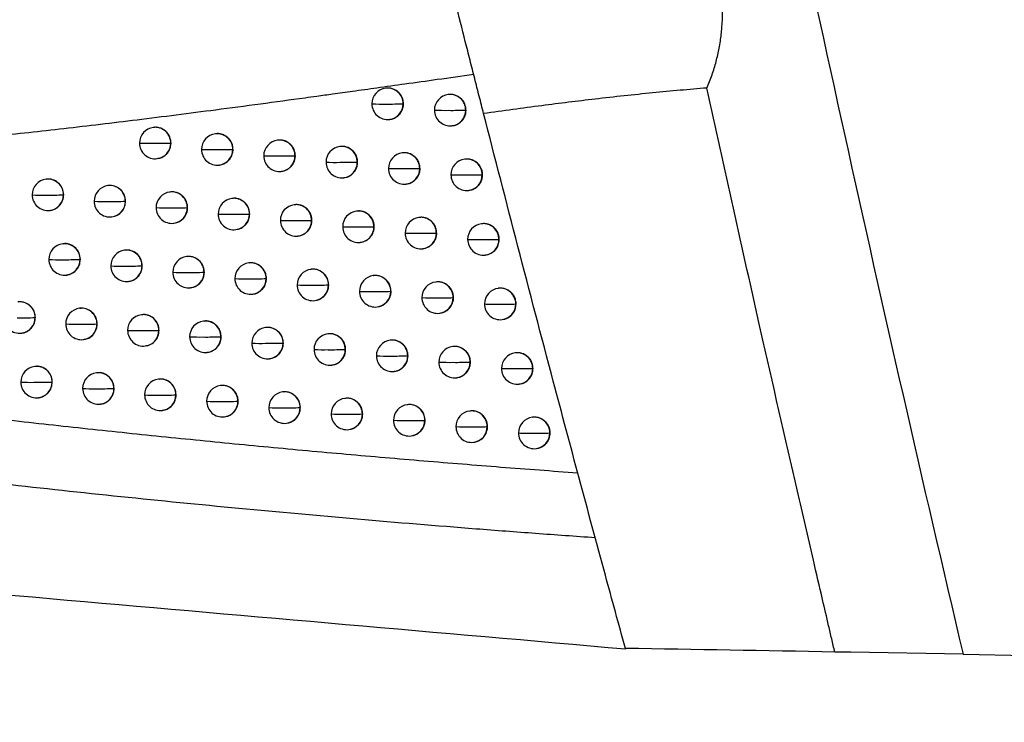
# Model space of a CAD drawing. Header units: millimetres. Extents: x 25 to 1229, y -261 to 1180.
# Tile 152 of 224: x 666 to 697, y 286 to 308. Entities that reach past the tile are written whole.
import ezdxf

# ---------------------------------------------------------------- set-up
doc = ezdxf.new("R2010")
doc.units = ezdxf.units.MM

msp = doc.modelspace()

# ---------------------------------------------------------------- linework, layer by layer
at = {"color": 7, "linetype": 'Continuous', "lineweight": 25}
for p, q in [((677.757, 305.697), (677.75, 305.696)), ((679.744, 305.496), (679.737, 305.495)), ((678.316, 305.201), (678.304, 305.2)), ((680.303, 305), (680.291, 304.998)), ((677.869, 304.703), (677.876, 304.704)), ((670.37, 304.451), (670.362, 304.451)), ((672.342, 304.249), (672.335, 304.248)), ((679.856, 304.502), (679.863, 304.503)), ((670.924, 303.955), (670.916, 303.954)), ((670.916, 303.954), (670.916, 303.954)), ((674.319, 304.046), (674.312, 304.045)), ((672.898, 303.752), (672.889, 303.751)), ((672.889, 303.751), (672.889, 303.751)), ((676.299, 303.844), (676.292, 303.844)), ((678.283, 303.643), (678.275, 303.642)), ((670.481, 303.458), (670.488, 303.459)), ((674.876, 303.55), (674.866, 303.549)), ((676.857, 303.348), (676.846, 303.347)), ((680.27, 303.442), (680.263, 303.441)), ((672.454, 303.255), (672.461, 303.256)), ((674.431, 303.053), (674.438, 303.053)), ((678.841, 303.147), (678.829, 303.146)), ((666.96, 302.805), (666.953, 302.804)), ((676.411, 302.851), (676.418, 302.852)), ((678.394, 302.649), (678.402, 302.65)), ((680.83, 302.946), (680.817, 302.945)), ((668.927, 302.602), (668.919, 302.601)), ((670.897, 302.398), (670.889, 302.398)), ((680.382, 302.448), (680.389, 302.449)), ((667.513, 302.309), (667.507, 302.308)), ((667.507, 302.308), (667.507, 302.308)), ((669.481, 302.105), (669.473, 302.104)), ((672.87, 302.196), (672.863, 302.195)), ((667.072, 301.811), (667.079, 301.812)), ((671.452, 301.902), (671.443, 301.901)), ((671.443, 301.901), (671.443, 301.901)), ((673.426, 301.7), (673.417, 301.698)), ((673.417, 301.698), (673.417, 301.698)), ((674.848, 301.994), (674.84, 301.993)), ((676.828, 301.792), (676.821, 301.791)), ((669.038, 301.608), (669.046, 301.609)), ((671.008, 301.405), (671.016, 301.406)), ((675.404, 301.497), (675.394, 301.496)), ((678.813, 301.59), (678.805, 301.589)), ((680.801, 301.389), (680.793, 301.388)), ((672.982, 301.202), (672.989, 301.203)), ((677.386, 301.296), (677.375, 301.294)), ((679.371, 301.094), (679.359, 301.093)), ((674.959, 301), (674.967, 301.001)), ((676.94, 300.798), (676.947, 300.799)), ((681.36, 300.894), (681.347, 300.892)), ((667.49, 300.753), (667.483, 300.752)), ((669.458, 300.55), (669.45, 300.549)), ((678.924, 300.597), (678.932, 300.597)), ((668.037, 300.256), (668.037, 300.256)), ((668.044, 300.256), (668.037, 300.256)), ((671.429, 300.347), (671.421, 300.346)), ((673.403, 300.144), (673.395, 300.143)), ((680.912, 300.396), (680.92, 300.396)), ((670.012, 300.053), (670.004, 300.052)), ((670.004, 300.052), (670.004, 300.052)), ((671.984, 299.85), (671.975, 299.849)), ((671.975, 299.849), (671.975, 299.849)), ((675.381, 299.942), (675.373, 299.941)), ((667.602, 299.759), (667.609, 299.76)), ((669.569, 299.556), (669.577, 299.557)), ((673.959, 299.648), (673.95, 299.647)), ((673.95, 299.647), (673.95, 299.646)), ((677.362, 299.74), (677.355, 299.739)), ((679.347, 299.539), (679.34, 299.538)), ((671.54, 299.353), (671.547, 299.354)), ((675.938, 299.446), (675.927, 299.444)), ((677.92, 299.244), (677.909, 299.243)), ((681.335, 299.338), (681.328, 299.337)), ((673.514, 299.15), (673.522, 299.151)), ((675.492, 298.948), (675.5, 298.949)), ((679.906, 299.043), (679.894, 299.041)), ((668.025, 298.702), (668.017, 298.701)), ((677.474, 298.746), (677.481, 298.747)), ((681.895, 298.842), (681.882, 298.84)), ((666.607, 298.409), (666.607, 298.408)), ((666.613, 298.409), (666.607, 298.408)), ((669.993, 298.499), (669.985, 298.498)), ((671.965, 298.296), (671.957, 298.295)), ((679.459, 298.545), (679.466, 298.546)), ((681.447, 298.344), (681.454, 298.345)), ((668.571, 298.205), (668.571, 298.205)), ((668.578, 298.205), (668.571, 298.205)), ((670.547, 298.002), (670.54, 298.001)), ((670.54, 298.001), (670.54, 298.001)), ((673.94, 298.093), (673.932, 298.092)), ((666.172, 297.912), (666.179, 297.913)), ((668.136, 297.708), (668.143, 297.709)), ((672.52, 297.799), (672.511, 297.798)), ((672.511, 297.798), (672.511, 297.798)), ((675.918, 297.891), (675.911, 297.89)), ((677.9, 297.689), (677.893, 297.689)), ((670.104, 297.505), (670.112, 297.506)), ((674.496, 297.597), (674.486, 297.596)), ((674.486, 297.596), (674.486, 297.596)), ((676.475, 297.395), (676.465, 297.394)), ((679.886, 297.488), (679.878, 297.487)), ((672.076, 297.302), (672.083, 297.303)), ((674.051, 297.099), (674.059, 297.1)), ((678.458, 297.193), (678.447, 297.192)), ((681.874, 297.287), (681.867, 297.286)), ((666.598, 296.856), (666.591, 296.855)), ((676.03, 296.897), (676.037, 296.898)), ((678.012, 296.696), (678.019, 296.697)), ((680.445, 296.992), (680.432, 296.991)), ((682.434, 296.792), (682.421, 296.79)), ((668.564, 296.652), (668.556, 296.651)), ((670.533, 296.449), (670.525, 296.448)), ((679.997, 296.494), (680.005, 296.495)), ((667.145, 296.359), (667.145, 296.358)), ((667.151, 296.359), (667.145, 296.358)), ((669.117, 296.156), (669.11, 296.155)), ((669.11, 296.155), (669.11, 296.155)), ((672.505, 296.246), (672.498, 296.245)), ((681.986, 296.294), (681.993, 296.294)), ((666.71, 295.862), (666.717, 295.863)), ((671.087, 295.953), (671.079, 295.952)), ((671.079, 295.952), (671.079, 295.951)), ((674.481, 296.044), (674.473, 296.043)), ((676.46, 295.842), (676.453, 295.841)), ((668.675, 295.658), (668.682, 295.659)), ((670.644, 295.455), (670.651, 295.456)), ((673.061, 295.75), (673.052, 295.749)), ((673.052, 295.749), (673.052, 295.749)), ((675.037, 295.547), (675.028, 295.546)), ((678.443, 295.64), (678.435, 295.639)), ((680.429, 295.439), (680.421, 295.438)), ((672.617, 295.252), (672.624, 295.253)), ((677.017, 295.346), (677.007, 295.344)), ((679.001, 295.144), (678.989, 295.143)), ((682.418, 295.238), (682.411, 295.237)), ((674.592, 295.05), (674.6, 295.051)), ((676.572, 294.848), (676.579, 294.849)), ((680.988, 294.943), (680.975, 294.941)), ((678.554, 294.646), (678.562, 294.647)), ((682.978, 294.742), (682.965, 294.741)), ((680.54, 294.445), (680.548, 294.446)), ((682.53, 294.244), (682.537, 294.245)), ((692.532, 287.771), (692.023, 287.78)), ((696.101, 287.709), (692.532, 287.771)), ((696.101, 287.709), (820.021, 285.546))]:
    msp.add_line(p, q, dxfattribs=at)
at = {"color": 7, "linetype": 'Continuous', "lineweight": 25, "flags": 128}
for points in [[(674.866, 303.549), (674.866, 303.549), (674.866, 303.549), (674.866, 303.549), (674.866, 303.549), (674.866, 303.549), (674.866, 303.549), (674.866, 303.549), (674.866, 303.549)], [(676.846, 303.347), (676.846, 303.347), (676.846, 303.347), (676.846, 303.347), (676.846, 303.347), (676.846, 303.347), (676.846, 303.347), (676.846, 303.347), (676.846, 303.347)], [(675.394, 301.496), (675.394, 301.496), (675.394, 301.496), (675.394, 301.496), (675.394, 301.496), (675.394, 301.496), (675.394, 301.496), (675.394, 301.496), (675.394, 301.496)], [(675.927, 299.444), (675.927, 299.444), (675.927, 299.444), (675.927, 299.444), (675.927, 299.444), (675.927, 299.444), (675.927, 299.444), (675.927, 299.444), (675.927, 299.444)], [(676.465, 297.394), (676.465, 297.394), (676.465, 297.394), (676.465, 297.394), (676.465, 297.394), (676.465, 297.394), (676.465, 297.394), (676.465, 297.394), (676.465, 297.394)], [(675.028, 295.546), (675.028, 295.546), (675.028, 295.546), (675.028, 295.546), (675.028, 295.546), (675.028, 295.546), (675.028, 295.546), (675.028, 295.546), (675.028, 295.546)], [(677.007, 295.344), (677.007, 295.344), (677.007, 295.344), (677.007, 295.344), (677.007, 295.344), (677.007, 295.344), (677.007, 295.344), (677.007, 295.344), (677.007, 295.344)], [(685.373, 287.869), (685.369, 287.884), (685.366, 287.896)]]:
    msp.add_lwpolyline(points, dxfattribs=at)
at = {"color": 7, "linetype": 'Continuous', "lineweight": 25}
for centre, radius, start, end in [((677.809, 305.2), 0.5, 96.8344, 180.0571), ((677.806, 305.201), 0.498, 359.7837, 96.4941), ((679.796, 304.998), 0.5, 96.8344, 180.0429), ((679.793, 305), 0.498, 359.7837, 96.4941), ((677.809, 305.2), 0.5, 180.0571, 276.8344), ((677.635, 314.19), 8.997, 267.9228, 270.8187), ((677.87, 322.306), 17.112, 269.6457, 271.4536), ((677.808, 305.196), 0.496, 277.0812, 0.4243), ((677.799, 305.198), 0.505, 0.1133, 0.1487), ((679.796, 304.998), 0.5, 180.0429, 276.8344), ((679.627, 315.502), 10.509, 268.1948, 270.7077), ((679.862, 324.351), 19.358, 269.6886, 271.2684), ((679.794, 304.994), 0.496, 277.0812, 0.422), ((679.785, 304.997), 0.505, 0.1111, 0.1487), ((670.422, 303.954), 0.5, 96.8344, 180.1165), ((670.418, 303.956), 0.498, 359.7837, 96.4942), ((672.395, 303.751), 0.5, 96.8344, 180.101), ((672.391, 303.753), 0.498, 359.7837, 96.4942), ((670.422, 303.954), 0.5, 180.1165, 276.8344), ((670.229, 310.183), 6.237, 267.1745, 271.1356), ((670.461, 317.359), 13.412, 269.539, 271.9465), ((670.42, 303.95), 0.496, 277.0814, 0.4519), ((674.371, 303.549), 0.5, 96.8344, 180.0854), ((674.368, 303.551), 0.498, 359.7837, 96.4942), ((672.395, 303.751), 0.5, 180.101, 276.8344), ((672.207, 310.424), 6.68, 267.3207, 271.0714), ((672.439, 317.655), 13.911, 269.5576, 271.8535), ((672.393, 303.747), 0.496, 277.0814, 0.4424), ((676.351, 303.347), 0.5, 96.8344, 180.0699), ((676.348, 303.349), 0.498, 359.7837, 96.4941), ((678.335, 303.146), 0.5, 96.8344, 180.0551), ((678.332, 303.148), 0.498, 359.7837, 96.4941), ((674.371, 303.549), 0.5, 180.0854, 276.8344), ((674.188, 310.81), 7.268, 267.4993, 270.995), ((674.421, 318.201), 14.659, 269.5822, 271.7371), ((674.369, 303.545), 0.496, 277.0813, 0.4343), ((676.351, 303.347), 0.5, 180.0699, 276.8344), ((676.173, 311.398), 8.058, 267.71, 270.9065), ((676.407, 319.083), 15.742, 269.613, 271.5972), ((676.35, 303.343), 0.496, 277.0812, 0.4279), ((680.322, 302.945), 0.5, 96.8344, 180.0413), ((680.319, 302.947), 0.498, 359.7837, 96.4941), ((678.335, 303.146), 0.5, 180.0551, 276.8344), ((678.162, 312.288), 9.148, 267.9524, 270.8063), ((678.396, 320.454), 17.314, 269.6501, 271.4338), ((678.333, 303.142), 0.496, 277.0812, 0.4236), ((678.324, 303.144), 0.505, 0.1126, 0.1487), ((667.012, 302.308), 0.5, 96.8344, 180.1429), ((667.009, 302.31), 0.498, 359.7948, 96.4943), ((680.322, 302.945), 0.5, 180.0413, 276.8344), ((680.154, 313.658), 10.719, 268.2264, 270.6948), ((680.389, 322.595), 19.656, 269.6936, 271.2469), ((680.321, 302.941), 0.496, 277.0812, 0.4217), ((680.311, 302.943), 0.505, 0.1108, 0.1487), ((668.979, 302.104), 0.5, 96.8344, 180.1288), ((668.976, 302.106), 0.498, 359.7839, 96.4942), ((670.949, 301.901), 0.5, 96.8344, 180.1138), ((670.946, 301.903), 0.498, 359.7837, 96.4942), ((667.012, 302.308), 0.5, 180.1429, 276.8344), ((666.811, 307.986), 5.687, 266.9865, 271.2217), ((667.041, 315.248), 12.948, 269.5189, 272.0606), ((667.011, 302.304), 0.496, 277.0815, 0.4597), ((668.979, 302.104), 0.5, 180.1288, 276.8344), ((668.782, 308.042), 5.947, 267.0725, 271.1811), ((669.013, 315.209), 13.113, 269.5268, 272.0102), ((668.977, 302.1), 0.496, 277.0815, 0.46), ((672.923, 301.698), 0.5, 96.8344, 180.0984), ((672.919, 301.7), 0.498, 359.7837, 96.4942), ((670.949, 301.901), 0.5, 180.1138, 276.8344), ((670.757, 308.187), 6.294, 267.191, 271.1278), ((670.989, 315.337), 13.444, 269.5405, 271.9369), ((670.947, 301.897), 0.496, 277.0814, 0.4498), ((672.923, 301.698), 0.5, 180.0984, 276.8344), ((672.736, 308.443), 6.753, 267.3415, 271.062), ((672.968, 315.665), 13.974, 269.56, 271.8406), ((672.921, 301.694), 0.496, 277.0813, 0.4406), ((674.9, 301.496), 0.5, 96.8344, 180.0829), ((674.897, 301.498), 0.498, 359.7837, 96.4942), ((676.881, 301.294), 0.5, 96.8344, 180.0677), ((676.877, 301.296), 0.498, 359.7837, 96.4941), ((674.9, 301.496), 0.5, 180.0829, 276.8344), ((674.718, 308.849), 7.361, 267.5238, 270.9843), ((674.951, 316.248), 14.759, 269.5855, 271.7213), ((674.898, 301.492), 0.496, 277.0813, 0.4328), ((678.865, 301.093), 0.5, 96.8344, 180.0532), ((678.862, 301.095), 0.498, 359.7837, 96.4941), ((680.853, 300.892), 0.5, 96.8344, 180.0396), ((680.849, 300.894), 0.498, 359.7837, 96.4941), ((676.881, 301.294), 0.5, 180.0677, 276.8344), ((676.703, 309.464), 8.177, 267.7376, 270.8948), ((676.937, 317.178), 15.89, 269.617, 271.579), ((676.879, 301.29), 0.496, 277.0812, 0.4268), ((676.87, 301.293), 0.505, 0.1159, 0.1487), ((678.865, 301.093), 0.5, 180.0532, 276.8344), ((678.692, 310.393), 9.306, 267.9825, 270.7938), ((678.927, 318.614), 17.527, 269.6547, 271.4136), ((678.863, 301.089), 0.496, 277.0812, 0.4229), ((678.854, 301.092), 0.505, 0.112, 0.1487), ((680.853, 300.892), 0.5, 180.0396, 276.8344), ((680.685, 311.825), 10.938, 268.2583, 270.6818), ((680.92, 320.856), 19.969, 269.6987, 271.2251), ((680.851, 300.888), 0.496, 277.0812, 0.4215), ((680.842, 300.891), 0.505, 0.1106, 0.1487), ((667.542, 300.256), 0.5, 96.8344, 180.1401), ((667.539, 300.257), 0.498, 359.7921, 96.4943), ((669.51, 300.052), 0.5, 96.8344, 180.1259), ((669.506, 300.054), 0.498, 359.7837, 96.4942), ((667.542, 300.256), 0.5, 180.1401, 276.8344), ((667.342, 305.969), 5.723, 266.9938, 271.2174), ((667.573, 313.176), 12.929, 269.5186, 272.0577), ((667.541, 300.252), 0.496, 277.0815, 0.4597), ((671.481, 299.849), 0.5, 96.8344, 180.111), ((671.477, 299.851), 0.498, 359.7837, 96.4942), ((673.455, 299.647), 0.5, 96.8344, 180.0958), ((673.452, 299.648), 0.498, 359.7837, 96.4942), ((669.51, 300.052), 0.5, 180.1259, 276.8344), ((669.314, 306.037), 5.994, 267.0853, 271.1747), ((669.546, 313.166), 13.122, 269.5276, 272.0034), ((669.508, 300.048), 0.496, 277.0815, 0.4576), ((671.481, 299.849), 0.5, 180.111, 276.8344), ((671.29, 306.195), 6.354, 267.2085, 271.1196), ((671.522, 313.323), 13.482, 269.5422, 271.9265), ((671.479, 299.845), 0.496, 277.0814, 0.4477), ((675.433, 299.444), 0.5, 96.8344, 180.0805), ((675.43, 299.446), 0.498, 359.7837, 96.4942), ((673.455, 299.647), 0.5, 180.0958, 276.8344), ((673.269, 306.467), 6.829, 267.3632, 271.0524), ((673.502, 313.683), 14.044, 269.5626, 271.8271), ((673.453, 299.643), 0.496, 277.0813, 0.4389), ((677.414, 299.243), 0.5, 96.8344, 180.0655), ((677.411, 299.245), 0.498, 359.7837, 96.4941), ((679.399, 299.041), 0.5, 96.8344, 180.0513), ((679.396, 299.043), 0.498, 359.7837, 96.4941), ((675.433, 299.444), 0.5, 180.0805, 276.8344), ((675.252, 306.893), 7.457, 267.549, 270.9734), ((675.485, 314.304), 14.866, 269.5888, 271.705), ((675.431, 299.44), 0.496, 277.0813, 0.4315), ((677.414, 299.243), 0.5, 180.0655, 276.8344), ((677.238, 307.536), 8.301, 267.7657, 270.8829), ((677.472, 315.282), 16.045, 269.621, 271.5604), ((677.413, 299.239), 0.496, 277.0812, 0.4259), ((677.403, 299.241), 0.505, 0.1149, 0.1487), ((681.387, 298.84), 0.5, 96.8344, 180.0381), ((681.384, 298.842), 0.498, 359.7837, 96.4941), ((666.109, 298.41), 0.498, 359.8004, 96.4944), ((679.399, 299.041), 0.5, 180.0513, 276.8344), ((679.227, 308.505), 9.47, 268.013, 270.7812), ((679.462, 316.787), 17.751, 269.6593, 271.3931), ((679.397, 299.037), 0.496, 277.0812, 0.4224), ((679.388, 299.04), 0.505, 0.1114, 0.1487), ((668.077, 298.205), 0.5, 96.8344, 180.1373), ((668.074, 298.207), 0.498, 359.7896, 96.4943), ((681.387, 298.84), 0.5, 180.0381, 276.8344), ((681.221, 310.002), 11.167, 268.2906, 270.6687), ((681.456, 319.135), 20.3, 269.7038, 271.203), ((681.386, 298.836), 0.496, 277.0812, 0.4213), ((681.377, 298.839), 0.505, 0.1104, 0.1487), ((666.112, 298.408), 0.5, 180.1505, 276.8344), ((666.138, 311.244), 12.844, 269.5141, 272.0899), ((666.11, 298.404), 0.496, 277.0815, 0.4597), ((670.045, 298.001), 0.5, 96.8344, 180.1231), ((670.042, 298.003), 0.498, 359.7837, 96.4942), ((672.017, 297.798), 0.5, 96.8344, 180.1083), ((672.013, 297.8), 0.498, 359.7837, 96.4942), ((668.077, 298.205), 0.5, 180.1373, 276.8344), ((667.878, 303.956), 5.76, 267.0024, 271.2125), ((668.108, 311.113), 12.917, 269.5186, 272.0539), ((668.075, 298.201), 0.496, 277.0815, 0.4598), ((670.045, 298.001), 0.5, 180.1231, 276.8344), ((669.851, 304.035), 6.043, 267.0991, 271.1678), ((670.082, 311.13), 13.137, 269.5286, 271.9957), ((670.043, 297.997), 0.496, 277.0815, 0.4553), ((673.992, 297.596), 0.5, 96.8344, 180.0932), ((673.989, 297.598), 0.498, 359.7837, 96.4942), ((672.017, 297.798), 0.5, 180.1083, 276.8344), ((671.827, 304.207), 6.417, 267.227, 271.111), ((672.059, 311.316), 13.526, 269.5442, 271.9154), ((672.015, 297.794), 0.496, 277.0814, 0.4457), ((675.97, 297.394), 0.5, 96.8344, 180.0781), ((675.967, 297.396), 0.498, 359.7837, 96.4942), ((677.952, 297.192), 0.5, 96.8344, 180.0634), ((677.949, 297.194), 0.498, 359.7837, 96.4941), ((673.992, 297.596), 0.5, 180.0932, 276.8344), ((673.807, 304.496), 6.908, 267.3856, 271.0424), ((674.04, 311.709), 14.12, 269.5654, 271.8129), ((673.99, 297.592), 0.496, 277.0813, 0.4372), ((675.97, 297.394), 0.5, 180.0781, 276.8344), ((675.79, 304.943), 7.556, 267.5749, 270.9622), ((676.024, 312.368), 14.981, 269.5924, 271.6882), ((675.969, 297.39), 0.496, 277.0813, 0.4302), ((679.938, 296.991), 0.5, 96.8344, 180.0494), ((679.935, 296.993), 0.498, 359.7837, 96.4941), ((677.952, 297.192), 0.5, 180.0634, 276.8344), ((677.777, 305.614), 8.429, 267.7944, 270.8708), ((678.011, 313.396), 16.21, 269.6252, 271.5414), ((677.951, 297.188), 0.496, 277.0812, 0.425), ((677.942, 297.191), 0.505, 0.114, 0.1487), ((681.927, 296.79), 0.5, 96.8344, 180.0365), ((681.923, 296.792), 0.498, 359.7837, 96.4941), ((666.65, 296.358), 0.5, 96.8344, 180.1478), ((666.647, 296.36), 0.498, 359.7977, 96.4943), ((679.938, 296.991), 0.5, 180.0494, 276.8344), ((679.767, 306.626), 9.641, 268.0439, 270.7685), ((680.002, 314.972), 17.987, 269.6641, 271.3722), ((679.936, 296.987), 0.496, 277.0812, 0.4218), ((679.927, 296.99), 0.505, 0.1109, 0.1487), ((681.927, 296.79), 0.5, 180.0365, 276.8344), ((681.76, 308.191), 11.407, 268.3232, 270.6554), ((681.996, 317.433), 20.647, 269.7091, 271.1807), ((681.925, 296.786), 0.496, 277.0812, 0.4212), ((681.916, 296.789), 0.505, 0.1103, 0.1487), ((668.616, 296.155), 0.5, 96.8344, 180.1345), ((668.613, 296.157), 0.498, 359.7871, 96.4942), ((670.585, 295.952), 0.5, 96.8344, 180.1203), ((670.582, 295.953), 0.498, 359.7837, 96.4942), ((666.65, 296.358), 0.5, 180.1478, 276.8344), ((666.448, 301.93), 5.581, 266.9415, 271.2415), ((666.678, 309.161), 12.811, 269.5133, 272.0892), ((666.649, 296.354), 0.496, 277.0815, 0.4597), ((668.616, 296.155), 0.5, 180.1345, 276.8344), ((668.418, 301.946), 5.8, 267.0124, 271.2071), ((668.649, 309.058), 12.911, 269.5189, 272.049), ((668.614, 296.151), 0.496, 277.0815, 0.4598), ((672.557, 295.749), 0.5, 96.8344, 180.1056), ((672.554, 295.751), 0.498, 359.7837, 96.4942), ((670.585, 295.952), 0.5, 180.1203, 276.8344), ((670.392, 302.038), 6.095, 267.1141, 271.1605), ((670.623, 309.102), 13.159, 269.5298, 271.9872), ((670.583, 295.948), 0.496, 277.0815, 0.4531), ((674.533, 295.546), 0.5, 96.8344, 180.0906), ((674.53, 295.548), 0.498, 359.7837, 96.4942), ((676.512, 295.344), 0.5, 96.8344, 180.0758), ((676.509, 295.346), 0.498, 359.7837, 96.4942), ((672.557, 295.749), 0.5, 180.1056, 276.8344), ((672.369, 302.223), 6.482, 267.2464, 271.1021), ((672.601, 309.317), 13.576, 269.5463, 271.9036), ((672.555, 295.745), 0.496, 277.0814, 0.4438), ((674.533, 295.546), 0.5, 180.0906, 276.8344), ((674.349, 302.528), 6.99, 267.4089, 271.0321), ((674.582, 309.742), 14.202, 269.5683, 271.7982), ((674.531, 295.542), 0.496, 277.0813, 0.4356), ((678.495, 295.143), 0.5, 96.8344, 180.0613), ((678.492, 295.145), 0.498, 359.7837, 96.4941), ((680.481, 294.941), 0.5, 96.8344, 180.0476), ((680.478, 294.943), 0.498, 359.7837, 96.4941), ((676.512, 295.344), 0.5, 180.0758, 276.8344), ((676.333, 302.997), 7.66, 267.6014, 270.9509), ((676.566, 310.44), 15.103, 269.596, 271.671), ((676.51, 295.34), 0.496, 277.0812, 0.429), ((678.495, 295.143), 0.5, 180.0613, 276.8344), ((678.32, 303.699), 8.563, 267.8236, 270.8586), ((678.554, 311.52), 16.384, 269.6295, 271.5219), ((678.493, 295.139), 0.496, 277.0812, 0.4241), ((678.484, 295.141), 0.505, 0.1132, 0.1487), ((682.47, 294.741), 0.5, 96.8344, 180.035), ((682.467, 294.743), 0.498, 359.7837, 96.4941), ((680.481, 294.941), 0.5, 180.0476, 276.8344), ((680.31, 304.755), 9.819, 268.0752, 270.7556), ((680.545, 313.171), 18.235, 269.669, 271.351), ((680.479, 294.938), 0.496, 277.0812, 0.4214), ((680.47, 294.94), 0.505, 0.1105, 0.1487), ((682.47, 294.741), 0.5, 180.035, 276.8344), ((682.304, 306.393), 11.657, 268.3561, 270.6421), ((682.54, 315.75), 21.014, 269.7144, 271.1581), ((682.468, 294.737), 0.496, 277.0812, 0.4211), ((682.459, 294.739), 0.505, 0.1102, 0.1487)]:
    msp.add_arc(centre, radius, start, end, dxfattribs=at)
for points in [[(688.811, 320.723), (691.086, 309.684), (693.515, 298.679), (696.101, 287.709)], [(685.373, 287.869), (673.468, 288.91), (661.69, 289.941), (650.119, 290.953)], [(692.023, 287.78), (689.802, 287.819), (687.583, 287.858), (685.366, 287.896)]]:
    msp.add_open_spline(points, degree=3, dxfattribs=at)
for points, knots in [([(680.861, 304.892), (680.838, 304.983), (680.792, 305.164), (680.721, 305.441), (680.649, 305.722), (680.577, 306.006), (680.504, 306.294), (680.43, 306.587), (680.354, 306.883), (680.203, 307.481), (679.971, 308.398), (679.659, 309.642), (679.349, 310.885), (679.106, 311.862), (678.929, 312.577), (678.813, 313.045), (678.701, 313.502), (678.59, 313.95), (678.52, 314.239), (678.484, 314.383)], [0, 0, 0, 0, 0.031321, 0.06254, 0.09369, 0.124806, 0.155921, 0.18707, 0.218285, 0.249602, 0.374508, 0.499443, 0.624473, 0.749584, 0.799792, 0.849797, 0.899738, 0.949759, 1, 1, 1, 1]), ([(687.958, 305.702), (687.987, 305.771), (688.044, 305.908), (688.122, 306.118), (688.191, 306.329), (688.252, 306.542), (688.305, 306.756), (688.35, 306.971), (688.387, 307.187), (688.415, 307.404), (688.461, 307.885), (688.455, 308.65), (688.278, 309.669), (687.95, 310.659), (687.581, 311.422), (687.237, 312.001), (686.965, 312.411), (686.666, 312.819), (686.45, 313.079), (686.34, 313.212)], [0, 0, 0, 0, 0.029127, 0.057857, 0.086222, 0.114255, 0.141988, 0.169455, 0.196691, 0.22373, 0.250608, 0.37479, 0.500547, 0.622066, 0.750892, 0.810056, 0.871229, 0.934513, 1, 1, 1, 1]), ([(680.546, 306.129), (680.16, 306.075), (679.431, 305.974), (678.403, 305.831), (677.506, 305.706), (676.741, 305.599), (676.106, 305.511), (675.603, 305.442), (674.362, 305.271), (672.456, 305.015), (669.9, 304.688), (667.55, 304.408), (665.322, 304.163), (663.193, 303.951), (661.166, 303.77), (659.849, 303.673), (659.207, 303.627)], [0, 0, 0, 0, 0.053986, 0.10192, 0.143775, 0.17953, 0.209166, 0.232667, 0.25002, 0.38314, 0.500021, 0.609108, 0.7137, 0.813745, 0.909193, 1, 1, 1, 1]), ([(678.316, 305.201), (678.31, 305.254), (678.3, 305.369), (678.223, 305.502), (678.13, 305.594), (678.04, 305.652), (677.933, 305.69), (677.836, 305.706), (677.777, 305.696), (677.758, 305.693)], [0, 0, 0, 0, 0.189448, 0.407098, 0.527093, 0.654229, 0.788506, 0.929923, 1, 1, 1, 1]), ([(680.303, 305), (680.298, 305.054), (680.287, 305.169), (680.21, 305.301), (680.117, 305.393), (680.026, 305.452), (679.92, 305.489), (679.822, 305.505), (679.764, 305.495), (679.744, 305.492)], [0, 0, 0, 0, 0.19026, 0.408166, 0.528092, 0.655029, 0.788982, 0.929951, 1, 1, 1, 1]), ([(687.958, 305.702), (687.674, 305.678), (687.098, 305.63), (686.222, 305.547), (685.32, 305.453), (684.146, 305.322), (682.656, 305.138), (681.478, 304.977), (680.861, 304.892)], [0, 0, 0, 0, 0.119428, 0.242555, 0.369412, 0.500034, 0.738275, 1, 1, 1, 1]), ([(692.023, 287.78), (691.99, 287.919), (691.925, 288.198), (691.795, 288.754), (691.6, 289.589), (691.268, 291.015), (690.608, 293.869), (689.758, 297.595), (688.801, 301.864), (688.238, 304.428), (687.958, 305.702)], [0, 0, 0, 0, 0.023324, 0.046648, 0.093296, 0.163268, 0.285719, 0.571437, 0.787175, 1, 1, 1, 1]), ([(677.876, 304.708), (677.9, 304.71), (677.964, 304.716), (678.059, 304.759), (678.151, 304.824), (678.238, 304.922), (678.303, 305.049), (678.312, 305.155), (678.316, 305.201)], [0, 0, 0, 0, 0.099939, 0.268333, 0.423538, 0.565544, 0.808965, 1, 1, 1, 1]), ([(679.862, 304.507), (679.886, 304.509), (679.951, 304.515), (680.045, 304.557), (680.137, 304.622), (680.225, 304.719), (680.291, 304.847), (680.299, 304.953), (680.303, 305)], [0, 0, 0, 0, 0.0990512, 0.2667645, 0.4215559, 0.5634158, 0.807351, 1, 1, 1, 1]), ([(685.366, 287.896), (685.154, 288.671), (684.38, 291.497), (683.239, 295.754), (681.952, 300.646), (681.223, 303.484), (680.861, 304.892)], [0, 0, 0, 0, 0.136934, 0.50001, 0.751916, 1, 1, 1, 1]), ([(670.924, 303.955), (670.92, 304.006), (670.91, 304.117), (670.838, 304.248), (670.747, 304.342), (670.657, 304.403), (670.548, 304.444), (670.449, 304.46), (670.389, 304.451), (670.37, 304.448)], [0, 0, 0, 0, 0.180333, 0.394974, 0.515726, 0.645129, 0.783176, 0.92986, 1, 1, 1, 1]), ([(672.898, 303.752), (672.893, 303.805), (672.883, 303.918), (672.808, 304.05), (672.717, 304.143), (672.627, 304.203), (672.519, 304.242), (672.421, 304.257), (672.362, 304.248), (672.343, 304.245)], [0, 0, 0, 0, 0.185363, 0.401679, 0.522017, 0.650166, 0.786123, 0.929881, 1, 1, 1, 1]), ([(670.487, 303.465), (670.524, 303.469), (670.612, 303.479), (670.727, 303.548), (670.819, 303.639), (670.888, 303.751), (670.917, 303.851), (670.924, 303.924), (670.924, 303.947), (670.924, 303.955)], [0, 0, 0, 0, 0.155939, 0.3643, 0.543544, 0.693589, 0.905207, 0.967299, 1, 1, 1, 1]), ([(674.876, 303.55), (674.871, 303.603), (674.86, 303.717), (674.784, 303.849), (674.693, 303.942), (674.602, 304.001), (674.495, 304.04), (674.398, 304.055), (674.339, 304.046), (674.319, 304.043)], [0, 0, 0, 0, 0.187371, 0.404348, 0.524519, 0.652169, 0.787295, 0.929893, 1, 1, 1, 1]), ([(672.461, 303.261), (672.488, 303.263), (672.557, 303.27), (672.657, 303.318), (672.749, 303.389), (672.832, 303.49), (672.888, 303.614), (672.895, 303.712), (672.898, 303.752)], [0, 0, 0, 0, 0.112949, 0.290683, 0.451504, 0.59539, 0.831401, 1, 1, 1, 1]), ([(676.857, 303.348), (676.852, 303.402), (676.841, 303.516), (676.765, 303.648), (676.672, 303.741), (676.582, 303.8), (676.475, 303.838), (676.378, 303.853), (676.319, 303.844), (676.3, 303.841)], [0, 0, 0, 0, 0.188629, 0.406017, 0.526082, 0.65342, 0.788029, 0.929907, 1, 1, 1, 1]), ([(678.841, 303.147), (678.836, 303.201), (678.825, 303.315), (678.748, 303.448), (678.656, 303.54), (678.565, 303.599), (678.459, 303.636), (678.361, 303.652), (678.303, 303.642), (678.283, 303.639)], [0, 0, 0, 0, 0.18958, 0.407273, 0.527257, 0.65436, 0.788584, 0.929927, 1, 1, 1, 1]), ([(674.437, 303.058), (674.462, 303.06), (674.529, 303.066), (674.625, 303.111), (674.717, 303.178), (674.803, 303.277), (674.864, 303.403), (674.872, 303.506), (674.876, 303.55)], [0, 0, 0, 0, 0.10448, 0.276166, 0.433355, 0.5760303, 0.8168577, 1, 1, 1, 1]), ([(676.417, 302.856), (676.442, 302.858), (676.507, 302.864), (676.602, 302.907), (676.694, 302.973), (676.781, 303.071), (676.845, 303.198), (676.853, 303.303), (676.857, 303.348)], [0, 0, 0, 0, 0.101163, 0.27046, 0.426211, 0.568405, 0.811123, 1, 1, 1, 1]), ([(680.83, 302.946), (680.824, 303), (680.813, 303.115), (680.736, 303.248), (680.643, 303.34), (680.552, 303.398), (680.446, 303.436), (680.348, 303.451), (680.29, 303.441), (680.271, 303.438)], [0, 0, 0, 0, 0.190371, 0.408312, 0.528228, 0.655139, 0.789047, 0.929955, 1, 1, 1, 1]), ([(678.401, 302.654), (678.425, 302.657), (678.49, 302.662), (678.584, 302.705), (678.676, 302.77), (678.764, 302.867), (678.829, 302.995), (678.838, 303.101), (678.841, 303.147)], [0, 0, 0, 0, 0.099599, 0.267746, 0.422802, 0.564758, 0.808373, 1, 1, 1, 1]), ([(667.513, 302.309), (667.506, 302.374), (667.491, 302.505), (667.376, 302.672), (667.213, 302.779), (667.062, 302.822), (666.981, 302.802), (666.962, 302.797)], [0, 0, 0, 0, 0.232594, 0.465187, 0.697781, 0.930374, 1, 1, 1, 1]), ([(680.389, 302.453), (680.412, 302.455), (680.477, 302.461), (680.571, 302.503), (680.663, 302.568), (680.751, 302.665), (680.817, 302.793), (680.826, 302.899), (680.83, 302.946)], [0, 0, 0, 0, 0.098854, 0.26642, 0.421123, 0.562952, 0.807001, 1, 1, 1, 1]), ([(669.481, 302.105), (669.473, 302.17), (669.458, 302.301), (669.343, 302.469), (669.18, 302.576), (669.029, 302.618), (668.947, 302.598), (668.928, 302.594)], [0, 0, 0, 0, 0.232594, 0.465187, 0.697781, 0.930374, 1, 1, 1, 1]), ([(671.452, 301.902), (671.447, 301.953), (671.437, 302.065), (671.364, 302.196), (671.274, 302.29), (671.183, 302.351), (671.075, 302.391), (670.976, 302.407), (670.917, 302.398), (670.897, 302.395)], [0, 0, 0, 0, 0.181937, 0.397113, 0.517734, 0.646737, 0.784117, 0.929868, 1, 1, 1, 1]), ([(667.079, 301.815), (667.093, 301.816), (667.141, 301.82), (667.249, 301.858), (667.385, 301.953), (667.493, 302.119), (667.507, 302.246), (667.513, 302.309)], [0, 0, 0, 0, 0.06107, 0.202129, 0.476484, 0.742443, 1, 1, 1, 1]), ([(669.045, 301.611), (669.104, 301.623), (669.224, 301.649), (669.367, 301.769), (669.463, 301.927), (669.475, 302.046), (669.481, 302.105)], [0, 0, 0, 0, 0.25003, 0.508055, 0.758048, 1, 1, 1, 1]), ([(673.426, 301.7), (673.421, 301.752), (673.411, 301.865), (673.336, 301.997), (673.245, 302.09), (673.154, 302.15), (673.047, 302.189), (672.949, 302.205), (672.89, 302.195), (672.871, 302.192)], [0, 0, 0, 0, 0.185824, 0.402292, 0.522592, 0.650627, 0.786392, 0.929883, 1, 1, 1, 1]), ([(671.015, 301.411), (671.047, 301.415), (671.126, 301.423), (671.234, 301.482), (671.327, 301.563), (671.402, 301.67), (671.446, 301.786), (671.45, 301.871), (671.452, 301.902)], [0, 0, 0, 0, 0.135776, 0.329772, 0.500369, 0.647518, 0.870575, 1, 1, 1, 1]), ([(672.989, 301.208), (673.015, 301.21), (673.083, 301.217), (673.182, 301.263), (673.274, 301.333), (673.358, 301.433), (673.416, 301.558), (673.423, 301.658), (673.426, 301.7)], [0, 0, 0, 0, 0.1099973, 0.2856272, 0.4451856, 0.5886507, 0.826339, 1, 1, 1, 1]), ([(675.404, 301.497), (675.399, 301.55), (675.389, 301.664), (675.313, 301.797), (675.221, 301.889), (675.131, 301.948), (675.024, 301.987), (674.926, 302.002), (674.867, 301.993), (674.848, 301.99)], [0, 0, 0, 0, 0.187613, 0.40467, 0.524821, 0.65241, 0.787436, 0.929894, 1, 1, 1, 1]), ([(677.386, 301.296), (677.381, 301.349), (677.37, 301.463), (677.294, 301.596), (677.202, 301.688), (677.111, 301.747), (677.004, 301.785), (676.907, 301.8), (676.848, 301.791), (676.829, 301.788)], [0, 0, 0, 0, 0.188794, 0.406235, 0.526286, 0.653583, 0.788125, 0.929909, 1, 1, 1, 1]), ([(674.966, 301.005), (674.991, 301.007), (675.057, 301.013), (675.153, 301.057), (675.245, 301.124), (675.33, 301.223), (675.393, 301.349), (675.401, 301.453), (675.404, 301.497)], [0, 0, 0, 0, 0.103381, 0.274282, 0.430999, 0.573518, 0.81497, 1, 1, 1, 1]), ([(679.371, 301.094), (679.366, 301.148), (679.355, 301.263), (679.278, 301.395), (679.186, 301.487), (679.095, 301.546), (678.988, 301.584), (678.891, 301.599), (678.833, 301.59), (678.813, 301.586)], [0, 0, 0, 0, 0.189709, 0.407443, 0.527416, 0.654487, 0.788659, 0.92993, 1, 1, 1, 1]), ([(681.36, 300.894), (681.355, 300.947), (681.344, 301.062), (681.267, 301.195), (681.173, 301.287), (681.083, 301.345), (680.976, 301.383), (680.879, 301.398), (680.82, 301.389), (680.801, 301.385)], [0, 0, 0, 0, 0.1904793, 0.4084544, 0.5283614, 0.6552453, 0.7891105, 0.9299595, 1, 1, 1, 1]), ([(676.947, 300.803), (676.971, 300.805), (677.036, 300.811), (677.131, 300.854), (677.223, 300.919), (677.31, 301.017), (677.374, 301.145), (677.382, 301.25), (677.386, 301.296)], [0, 0, 0, 0, 0.10062, 0.2695261, 0.4250429, 0.5671573, 0.8101854, 1, 1, 1, 1]), ([(678.931, 300.602), (678.955, 300.604), (679.019, 300.61), (679.114, 300.652), (679.206, 300.717), (679.293, 300.814), (679.359, 300.942), (679.368, 301.048), (679.371, 301.094)], [0, 0, 0, 0, 0.099296, 0.267222, 0.422145, 0.564055, 0.807843, 1, 1, 1, 1]), ([(668.044, 300.256), (668.036, 300.322), (668.021, 300.452), (667.906, 300.62), (667.743, 300.727), (667.592, 300.769), (667.511, 300.75), (667.492, 300.745)], [0, 0, 0, 0, 0.232594, 0.465187, 0.697781, 0.930374, 1, 1, 1, 1]), ([(680.919, 300.401), (680.944, 300.403), (681.009, 300.409), (681.126, 300.461), (681.244, 300.559), (681.34, 300.713), (681.353, 300.829), (681.36, 300.894)], [0, 0, 0, 0, 0.104963, 0.267994, 0.522054, 0.732841, 1, 1, 1, 1]), ([(670.012, 300.053), (670.004, 300.118), (669.989, 300.249), (669.874, 300.417), (669.711, 300.523), (669.56, 300.566), (669.478, 300.546), (669.459, 300.542)], [0, 0, 0, 0, 0.232594, 0.465187, 0.697781, 0.930374, 1, 1, 1, 1]), ([(667.607, 299.768), (667.653, 299.774), (667.763, 299.788), (667.909, 299.897), (668.022, 300.061), (668.036, 300.191), (668.044, 300.256)], [0, 0, 0, 0, 0.1913785, 0.4625685, 0.7321084, 1, 1, 1, 1]), ([(671.984, 299.85), (671.979, 299.902), (671.969, 300.014), (671.895, 300.145), (671.804, 300.239), (671.714, 300.299), (671.606, 300.339), (671.508, 300.355), (671.448, 300.346), (671.429, 300.343)], [0, 0, 0, 0, 0.183078, 0.398633, 0.51916, 0.647879, 0.784786, 0.929873, 1, 1, 1, 1]), ([(673.959, 299.648), (673.954, 299.7), (673.943, 299.814), (673.869, 299.946), (673.777, 300.038), (673.686, 300.098), (673.579, 300.137), (673.482, 300.153), (673.423, 300.143), (673.403, 300.14)], [0, 0, 0, 0, 0.186221, 0.40282, 0.523087, 0.651023, 0.786624, 0.929885, 1, 1, 1, 1]), ([(669.576, 299.559), (669.588, 299.56), (669.641, 299.563), (669.732, 299.598), (669.842, 299.667), (669.934, 299.771), (669.999, 299.903), (670.008, 300.002), (670.012, 300.053)], [0, 0, 0, 0, 0.049658, 0.219873, 0.400025, 0.590103, 0.790099, 1, 1, 1, 1]), ([(671.547, 299.359), (671.576, 299.362), (671.651, 299.369), (671.755, 299.423), (671.848, 299.499), (671.926, 299.604), (671.976, 299.723), (671.981, 299.814), (671.984, 299.85)], [0, 0, 0, 0, 0.12492, 0.311184, 0.477131, 0.622725, 0.851939, 1, 1, 1, 1]), ([(675.938, 299.446), (675.933, 299.499), (675.922, 299.613), (675.846, 299.745), (675.754, 299.837), (675.664, 299.896), (675.557, 299.935), (675.459, 299.951), (675.401, 299.941), (675.381, 299.938)], [0, 0, 0, 0, 0.1878366, 0.4049668, 0.5250985, 0.6526326, 0.7875663, 0.9298964, 1, 1, 1, 1]), ([(673.521, 299.156), (673.547, 299.158), (673.614, 299.164), (673.712, 299.21), (673.804, 299.279), (673.889, 299.379), (673.948, 299.504), (673.956, 299.605), (673.959, 299.648)], [0, 0, 0, 0, 0.107721, 0.281728, 0.440312, 0.583453, 0.822435, 1, 1, 1, 1]), ([(677.92, 299.244), (677.915, 299.297), (677.904, 299.412), (677.828, 299.544), (677.735, 299.636), (677.645, 299.695), (677.538, 299.733), (677.441, 299.749), (677.382, 299.739), (677.363, 299.736)], [0, 0, 0, 0, 0.1889517, 0.4064433, 0.5264809, 0.6537387, 0.7882162, 0.9299117, 1, 1, 1, 1]), ([(679.906, 299.043), (679.901, 299.096), (679.89, 299.211), (679.813, 299.344), (679.72, 299.436), (679.629, 299.494), (679.523, 299.532), (679.425, 299.547), (679.367, 299.538), (679.347, 299.535)], [0, 0, 0, 0, 0.1898344, 0.4076074, 0.5275697, 0.6546105, 0.7887317, 0.9299336, 1, 1, 1, 1]), ([(675.499, 298.953), (675.524, 298.955), (675.589, 298.962), (675.685, 299.005), (675.777, 299.071), (675.863, 299.17), (675.926, 299.297), (675.934, 299.4), (675.938, 299.446)], [0, 0, 0, 0, 0.102454, 0.272692, 0.42901, 0.571395, 0.813376, 1, 1, 1, 1]), ([(677.481, 298.751), (677.505, 298.754), (677.569, 298.759), (677.664, 298.802), (677.756, 298.867), (677.843, 298.965), (677.908, 299.093), (677.916, 299.198), (677.92, 299.244)], [0, 0, 0, 0, 0.100144, 0.268707, 0.424017, 0.566062, 0.809361, 1, 1, 1, 1]), ([(681.895, 298.842), (681.89, 298.896), (681.879, 299.011), (681.801, 299.144), (681.708, 299.235), (681.617, 299.294), (681.511, 299.331), (681.414, 299.347), (681.355, 299.337), (681.336, 299.334)], [0, 0, 0, 0, 0.1905857, 0.4085941, 0.5284919, 0.65535, 0.7891731, 0.9299641, 1, 1, 1, 1]), ([(666.613, 298.409), (666.607, 298.464), (666.596, 298.58), (666.518, 298.714), (666.426, 298.805), (666.336, 298.862), (666.232, 298.899), (666.137, 298.914), (666.08, 298.905), (666.061, 298.902)], [0, 0, 0, 0, 0.194142, 0.413391, 0.533007, 0.658964, 0.791259, 0.929889, 1, 1, 1, 1]), ([(679.465, 298.55), (679.489, 298.552), (679.553, 298.558), (679.648, 298.6), (679.74, 298.665), (679.828, 298.762), (679.893, 298.89), (679.902, 298.996), (679.906, 299.043)], [0, 0, 0, 0, 0.099026, 0.266753, 0.421557, 0.563426, 0.807369, 1, 1, 1, 1]), ([(668.578, 298.205), (668.571, 298.271), (668.556, 298.402), (668.441, 298.569), (668.278, 298.676), (668.127, 298.718), (668.045, 298.699), (668.026, 298.694)], [0, 0, 0, 0, 0.232594, 0.465187, 0.697781, 0.930374, 1, 1, 1, 1]), ([(681.454, 298.349), (681.48, 298.352), (681.543, 298.358), (681.646, 298.404), (681.743, 298.475), (681.816, 298.566), (681.878, 298.682), (681.888, 298.779), (681.895, 298.842)], [0, 0, 0, 0, 0.109136, 0.262966, 0.459255, 0.603133, 0.741397, 1, 1, 1, 1]), ([(666.178, 297.916), (666.195, 297.917), (666.246, 297.921), (666.327, 297.952), (666.415, 298.004), (666.51, 298.092), (666.595, 298.228), (666.607, 298.35), (666.613, 298.409)], [0, 0, 0, 0, 0.069198, 0.215897, 0.358122, 0.495874, 0.756774, 1, 1, 1, 1]), ([(670.547, 298.002), (670.54, 298.068), (670.525, 298.198), (670.409, 298.366), (670.246, 298.473), (670.095, 298.515), (670.013, 298.495), (669.995, 298.491)], [0, 0, 0, 0, 0.232594, 0.465187, 0.697781, 0.930374, 1, 1, 1, 1]), ([(672.52, 297.799), (672.515, 297.851), (672.505, 297.964), (672.431, 298.095), (672.34, 298.189), (672.25, 298.249), (672.142, 298.289), (672.044, 298.304), (671.984, 298.295), (671.965, 298.292)], [0, 0, 0, 0, 0.18394, 0.399782, 0.520238, 0.648742, 0.78529, 0.929876, 1, 1, 1, 1]), ([(668.142, 297.716), (668.184, 297.722), (668.289, 297.735), (668.435, 297.836), (668.53, 297.972), (668.572, 298.102), (668.576, 298.171), (668.578, 298.205)], [0, 0, 0, 0, 0.174688, 0.440077, 0.714678, 0.856171, 1, 1, 1, 1]), ([(670.11, 297.514), (670.155, 297.519), (670.265, 297.534), (670.411, 297.641), (670.525, 297.805), (670.54, 297.937), (670.547, 298.002)], [0, 0, 0, 0, 0.18933, 0.459551, 0.729774, 1, 1, 1, 1]), ([(674.496, 297.597), (674.491, 297.65), (674.48, 297.763), (674.405, 297.895), (674.314, 297.988), (674.223, 298.047), (674.116, 298.086), (674.018, 298.102), (673.959, 298.093), (673.94, 298.09)], [0, 0, 0, 0, 0.1865687, 0.4032825, 0.5235203, 0.6513697, 0.7868267, 0.929887, 1, 1, 1, 1]), ([(672.083, 297.308), (672.111, 297.311), (672.183, 297.318), (672.284, 297.368), (672.377, 297.441), (672.458, 297.544), (672.511, 297.666), (672.517, 297.761), (672.52, 297.799)], [0, 0, 0, 0, 0.118157, 0.299604, 0.462657, 0.607287, 0.840339, 1, 1, 1, 1]), ([(676.475, 297.395), (676.47, 297.448), (676.46, 297.562), (676.384, 297.695), (676.292, 297.787), (676.201, 297.846), (676.094, 297.884), (675.997, 297.9), (675.938, 297.89), (675.919, 297.887)], [0, 0, 0, 0, 0.188045, 0.405243, 0.525357, 0.652839, 0.787687, 0.929898, 1, 1, 1, 1]), ([(678.458, 297.193), (678.453, 297.247), (678.442, 297.361), (678.366, 297.494), (678.273, 297.586), (678.183, 297.645), (678.076, 297.683), (677.979, 297.698), (677.92, 297.689), (677.901, 297.686)], [0, 0, 0, 0, 0.189103, 0.406643, 0.526667, 0.653888, 0.788304, 0.929914, 1, 1, 1, 1]), ([(674.058, 297.105), (674.083, 297.107), (674.15, 297.113), (674.247, 297.159), (674.339, 297.226), (674.424, 297.326), (674.485, 297.452), (674.493, 297.553), (674.496, 297.597)], [0, 0, 0, 0, 0.105918, 0.27864, 0.436452, 0.579336, 0.819343, 1, 1, 1, 1]), ([(676.037, 296.903), (676.061, 296.905), (676.126, 296.911), (676.221, 296.954), (676.313, 297.02), (676.4, 297.118), (676.464, 297.245), (676.472, 297.35), (676.475, 297.395)], [0, 0, 0, 0, 0.101664, 0.271336, 0.427314, 0.569586, 0.812016, 1, 1, 1, 1]), ([(680.445, 296.992), (680.439, 297.046), (680.428, 297.161), (680.351, 297.293), (680.259, 297.385), (680.168, 297.444), (680.061, 297.482), (679.964, 297.497), (679.905, 297.487), (679.886, 297.484)], [0, 0, 0, 0, 0.189956, 0.407767, 0.527719, 0.65473, 0.788803, 0.929937, 1, 1, 1, 1]), ([(678.019, 296.701), (678.043, 296.703), (678.107, 296.709), (678.202, 296.751), (678.294, 296.816), (678.381, 296.914), (678.446, 297.042), (678.454, 297.147), (678.458, 297.193)], [0, 0, 0, 0, 0.099725, 0.267985, 0.423113, 0.565096, 0.808635, 1, 1, 1, 1]), ([(682.434, 296.792), (682.429, 296.845), (682.418, 296.961), (682.34, 297.093), (682.247, 297.185), (682.157, 297.243), (682.05, 297.281), (681.953, 297.296), (681.894, 297.287), (681.875, 297.283)], [0, 0, 0, 0, 0.19069, 0.408731, 0.52862, 0.655453, 0.789235, 0.929969, 1, 1, 1, 1]), ([(667.151, 296.359), (667.146, 296.414), (667.134, 296.531), (667.056, 296.665), (666.963, 296.756), (666.873, 296.813), (666.77, 296.849), (666.675, 296.864), (666.618, 296.855), (666.599, 296.852)], [0, 0, 0, 0, 0.1957473, 0.4155334, 0.5350174, 0.6605736, 0.7921991, 0.9298907, 1, 1, 1, 1]), ([(680.004, 296.499), (680.028, 296.502), (680.092, 296.508), (680.186, 296.55), (680.278, 296.614), (680.366, 296.711), (680.432, 296.84), (680.441, 296.946), (680.445, 296.992)], [0, 0, 0, 0, 0.0987837, 0.2663334, 0.4210296, 0.5628624, 0.8069437, 1, 1, 1, 1]), ([(681.993, 296.299), (682.019, 296.302), (682.082, 296.307), (682.185, 296.353), (682.282, 296.425), (682.355, 296.515), (682.417, 296.632), (682.428, 296.729), (682.434, 296.792)], [0, 0, 0, 0, 0.108745, 0.262441, 0.459257, 0.603111, 0.741365, 1, 1, 1, 1]), ([(669.117, 296.156), (669.11, 296.221), (669.095, 296.352), (668.98, 296.519), (668.817, 296.626), (668.666, 296.669), (668.584, 296.649), (668.565, 296.644)], [0, 0, 0, 0, 0.232594, 0.465187, 0.697781, 0.930374, 1, 1, 1, 1]), ([(671.087, 295.953), (671.08, 296.018), (671.064, 296.149), (670.949, 296.316), (670.786, 296.423), (670.635, 296.465), (670.553, 296.446), (670.534, 296.441)], [0, 0, 0, 0, 0.232594, 0.465187, 0.697781, 0.930374, 1, 1, 1, 1]), ([(656.562, 296.29), (656.979, 296.234), (657.813, 296.123), (659.065, 295.961), (660.317, 295.802), (661.568, 295.647), (662.818, 295.496), (664.068, 295.348), (665.317, 295.204), (666.565, 295.063), (667.811, 294.927), (669.056, 294.793), (670.3, 294.664), (671.542, 294.538), (672.783, 294.415), (674.021, 294.296), (675.258, 294.181), (676.493, 294.069), (677.725, 293.961), (678.955, 293.857), (680.183, 293.756), (681.408, 293.658), (682.631, 293.565), (683.445, 293.505), (683.852, 293.475)], [0, 0, 0, 0, 0.0466296, 0.0931563, 0.1395786, 0.1858954, 0.2321052, 0.2782067, 0.3241986, 0.3700794, 0.415848, 0.4615028, 0.5070425, 0.5524659, 0.5977715, 0.6429579, 0.6880239, 0.7329681, 0.7777891, 0.8224856, 0.8670562, 0.9114998, 0.9558148, 1, 1, 1, 1]), ([(666.716, 295.866), (666.732, 295.867), (666.783, 295.871), (666.862, 295.901), (666.95, 295.951), (667.046, 296.039), (667.132, 296.175), (667.145, 296.299), (667.151, 296.359)], [0, 0, 0, 0, 0.066498, 0.211276, 0.352353, 0.489729, 0.752173, 1, 1, 1, 1]), ([(668.682, 295.663), (668.703, 295.665), (668.78, 295.672), (668.883, 295.723), (668.983, 295.806), (669.053, 295.899), (669.107, 296.018), (669.114, 296.109), (669.117, 296.156)], [0, 0, 0, 0, 0.086866, 0.322942, 0.466844, 0.627671, 0.805399, 1, 1, 1, 1]), ([(673.061, 295.75), (673.056, 295.802), (673.045, 295.915), (672.971, 296.046), (672.88, 296.139), (672.79, 296.2), (672.682, 296.239), (672.584, 296.255), (672.525, 296.246), (672.506, 296.242)], [0, 0, 0, 0, 0.184622, 0.400692, 0.521091, 0.649425, 0.78569, 0.929878, 1, 1, 1, 1]), ([(670.65, 295.463), (670.69, 295.468), (670.781, 295.478), (670.9, 295.552), (670.992, 295.648), (671.056, 295.762), (671.082, 295.86), (671.087, 295.927), (671.087, 295.945), (671.087, 295.95), (671.087, 295.952), (671.087, 295.953)], [0, 0, 0, 0, 0.165922, 0.381408, 0.564948, 0.716442, 0.922414, 0.977342, 0.992707, 0.997362, 1, 1, 1, 1]), ([(675.037, 295.547), (675.032, 295.6), (675.022, 295.714), (674.946, 295.846), (674.855, 295.939), (674.764, 295.998), (674.657, 296.037), (674.559, 296.052), (674.501, 296.043), (674.481, 296.04)], [0, 0, 0, 0, 0.186878, 0.403694, 0.523906, 0.651678, 0.787007, 0.929889, 1, 1, 1, 1]), ([(677.017, 295.346), (677.012, 295.399), (677.002, 295.513), (676.926, 295.645), (676.833, 295.738), (676.743, 295.797), (676.636, 295.835), (676.539, 295.85), (676.48, 295.841), (676.46, 295.838)], [0, 0, 0, 0, 0.18824, 0.405501, 0.525599, 0.653033, 0.787801, 0.929901, 1, 1, 1, 1]), ([(672.623, 295.258), (672.65, 295.261), (672.72, 295.267), (672.82, 295.316), (672.913, 295.387), (672.995, 295.488), (673.051, 295.612), (673.058, 295.709), (673.061, 295.75)], [0, 0, 0, 0, 0.113554, 0.291723, 0.452806, 0.59678, 0.832446, 1, 1, 1, 1]), ([(674.599, 295.055), (674.624, 295.058), (674.69, 295.064), (674.787, 295.108), (674.879, 295.175), (674.964, 295.274), (675.026, 295.401), (675.034, 295.503), (675.037, 295.547)], [0, 0, 0, 0, 0.10446, 0.276142, 0.433329, 0.576005, 0.816841, 1, 1, 1, 1]), ([(679.001, 295.144), (678.996, 295.197), (678.985, 295.312), (678.908, 295.445), (678.816, 295.537), (678.725, 295.595), (678.618, 295.633), (678.521, 295.649), (678.462, 295.639), (678.443, 295.636)], [0, 0, 0, 0, 0.189248, 0.406834, 0.526846, 0.654031, 0.788388, 0.929917, 1, 1, 1, 1]), ([(680.988, 294.943), (680.982, 294.997), (680.971, 295.112), (680.894, 295.244), (680.801, 295.336), (680.711, 295.395), (680.604, 295.432), (680.507, 295.448), (680.448, 295.438), (680.429, 295.435)], [0, 0, 0, 0, 0.190075, 0.407923, 0.527865, 0.654847, 0.788872, 0.929941, 1, 1, 1, 1]), ([(676.578, 294.853), (676.603, 294.855), (676.668, 294.861), (676.763, 294.904), (676.855, 294.97), (676.941, 295.068), (677.005, 295.195), (677.014, 295.3), (677.017, 295.346)], [0, 0, 0, 0, 0.1009855, 0.2701701, 0.4258561, 0.5680297, 0.810846, 1, 1, 1, 1]), ([(678.561, 294.651), (678.585, 294.654), (678.649, 294.659), (678.744, 294.702), (678.836, 294.766), (678.923, 294.864), (678.989, 294.992), (678.997, 295.098), (679.001, 295.144)], [0, 0, 0, 0, 0.099355, 0.267347, 0.422313, 0.564242, 0.807991, 1, 1, 1, 1]), ([(682.978, 294.742), (682.973, 294.796), (682.962, 294.911), (682.884, 295.044), (682.791, 295.136), (682.7, 295.194), (682.594, 295.232), (682.496, 295.247), (682.438, 295.237), (682.418, 295.234)], [0, 0, 0, 0, 0.190793, 0.408866, 0.528746, 0.655554, 0.789295, 0.929974, 1, 1, 1, 1]), ([(680.547, 294.45), (680.571, 294.452), (680.635, 294.458), (680.729, 294.5), (680.821, 294.564), (680.909, 294.662), (680.975, 294.79), (680.984, 294.896), (680.988, 294.943)], [0, 0, 0, 0, 0.098567, 0.265957, 0.420557, 0.562356, 0.806562, 1, 1, 1, 1]), ([(654.504, 294.507), (655.118, 294.423), (655.728, 294.34), (656.954, 294.177), (657.568, 294.097), (659.412, 293.86), (660.645, 293.706), (664.352, 293.26), (666.837, 292.982), (671.829, 292.465), (674.333, 292.227), (678.102, 291.901), (679.36, 291.797), (681.251, 291.65), (681.881, 291.602), (683.143, 291.509), (683.773, 291.463), (684.406, 291.419)], [0, 0, 0, 0, 0.0625, 0.0625, 0.125, 0.125, 0.25, 0.25, 0.5, 0.5, 0.75, 0.75, 0.875, 0.875, 0.9375, 0.9375, 1, 1, 1, 1]), ([(682.536, 294.25), (682.562, 294.252), (682.626, 294.258), (682.728, 294.304), (682.826, 294.375), (682.899, 294.466), (682.961, 294.583), (682.971, 294.679), (682.978, 294.742)], [0, 0, 0, 0, 0.108394, 0.261971, 0.45926, 0.603091, 0.741337, 1, 1, 1, 1])]:
    msp.add_open_spline(points, degree=3, knots=knots, dxfattribs=at)

doc.saveas('drawing.dxf')
